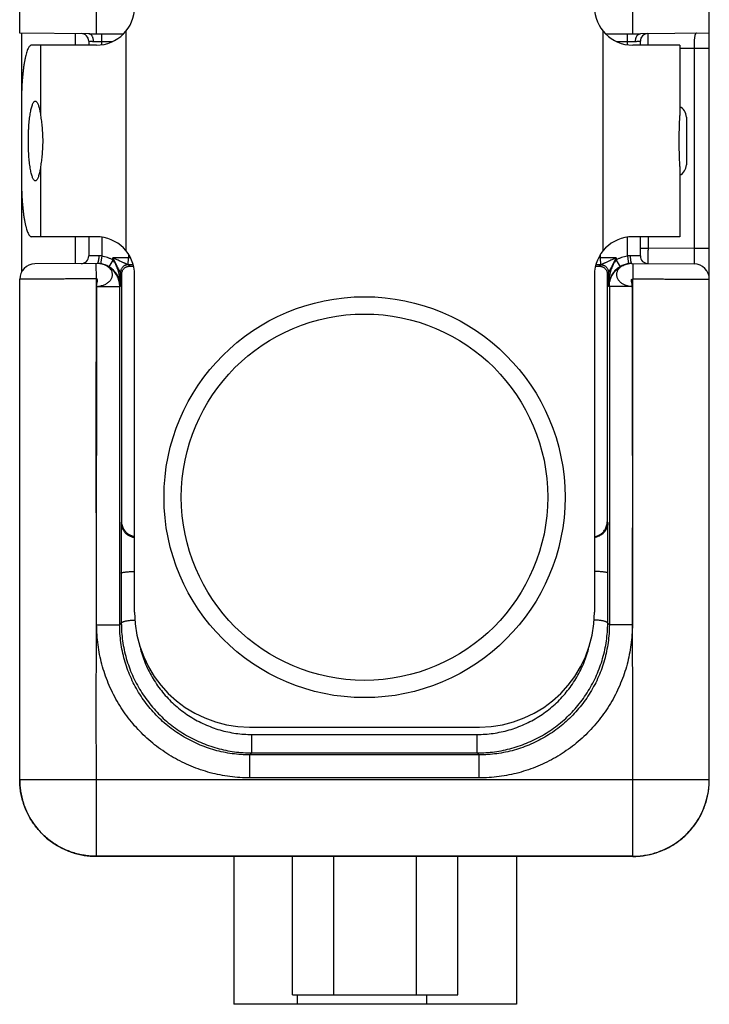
# Model space of a CAD drawing. Header units: inches. Extents: x 0.2 to 16.8, y 0.1 to 10.8.
# Tile 18 of 20: x 8.7 to 9.6, y 7.1 to 8.4. Entities that reach past the tile are written whole.
import ezdxf

# ---------------------------------------------------------------- set-up
doc = ezdxf.new("R2010")
doc.units = ezdxf.units.IN
doc.header["$LTSCALE"] = 0.935
doc.header["$MEASUREMENT"] = 0
doc.layers.get('0').update_dxf_attribs({"linetype": 'CONTINUOUS'})

msp = doc.modelspace()

# ---------------------------------------------------------------- linework, layer by layer
at = {"color": 7, "linetype": 'CONTINUOUS'}
for p, q in [((8.6985, 8.3747), (8.6985, 10.0559)), ((8.7985, 8.3739), (8.7985, 8.4338)), ((9.4985, 8.3739), (9.4985, 8.4338)), ((9.5985, 7.4), (9.5985, 8.4081)), ((8.7885, 8.3739), (8.6985, 8.3747)), ((8.701, 8.3747), (8.701, 8.2973)), ((8.771, 8.3741), (8.771, 8.3589)), ((8.7885, 8.3739), (8.8342, 8.3739)), ((8.8055, 8.3595), (8.8055, 8.3739)), ((8.837, 8.3771), (8.837, 8.0907)), ((9.4599, 8.0907), (9.4599, 8.3771)), ((9.4628, 8.3739), (9.5085, 8.3739)), ((9.4915, 8.3595), (9.4915, 8.3739)), ((9.5985, 8.3747), (9.5085, 8.3739)), ((8.7985, 8.3589), (8.7138, 8.3589)), ((8.7258, 8.3589), (8.7258, 8.2671)), ((8.7885, 8.364), (8.7885, 8.3589)), ((8.7947, 8.3639), (8.8202, 8.3639)), ((9.4767, 8.3639), (9.5022, 8.3639)), ((9.5599, 8.3589), (9.4985, 8.3589)), ((9.5085, 8.3589), (9.5085, 8.364)), ((9.5599, 8.3589), (9.5599, 8.2671)), ((9.5785, 8.3545), (9.5599, 8.3544)), ((9.5985, 8.3545), (9.5785, 8.3545)), ((9.5785, 8.3545), (9.5785, 8.0933)), ((8.7008, 8.2839), (8.7008, 8.1839)), ((9.5685, 8.2651), (9.5685, 8.2027)), ((8.7258, 8.2007), (8.7258, 8.1089)), ((9.5599, 8.2007), (9.5599, 8.1089)), ((8.701, 8.1706), (8.701, 8.0629)), ((8.7985, 8.1089), (8.7138, 8.1089)), ((8.771, 8.1089), (8.771, 8.0738)), ((8.7885, 8.1089), (8.7885, 8.0838)), ((8.8055, 8.1084), (8.8055, 8.0836)), ((9.4915, 8.0836), (9.4915, 8.1084)), ((9.5599, 8.1089), (9.4985, 8.1089)), ((9.5085, 8.0838), (9.5085, 8.1089)), ((9.5185, 8.1089), (9.5185, 8.0938)), ((8.8404, 8.0861), (8.8404, 8.0813)), ((9.4565, 8.0813), (9.4565, 8.0861)), ((9.5085, 8.0938), (9.5185, 8.0938)), ((9.5785, 8.0933), (9.5185, 8.0938)), ((9.5985, 8.0933), (9.5785, 8.0933)), ((8.7998, 8.074), (8.7183, 8.0733)), ((8.7985, 8.054), (8.7983, 8.074)), ((8.8055, 8.0836), (8.804, 8.0737)), ((8.8045, 8.0735), (8.8041, 8.0736)), ((8.8046, 8.0734), (8.8045, 8.0735)), ((8.8201, 8.0785), (8.815, 8.0698)), ((8.8404, 8.0813), (8.8201, 8.0813)), ((8.8201, 8.0785), (8.8201, 8.0813)), ((8.842, 8.0704), (8.8401, 8.0723)), ((8.8402, 8.0723), (8.8404, 8.0813)), ((9.4569, 8.0723), (9.4549, 8.0704)), ((9.4769, 8.0813), (9.4565, 8.0813)), ((9.4567, 8.0723), (9.4565, 8.0813)), ((9.4769, 8.0813), (9.4769, 8.0785)), ((9.4769, 8.0785), (9.482, 8.0698)), ((9.4915, 8.0836), (9.4929, 8.0737)), ((9.493, 8.0736), (9.4928, 8.0735)), ((9.4932, 8.0736), (9.4931, 8.0736)), ((9.4971, 8.074), (9.5786, 8.0733)), ((9.4986, 8.074), (9.4985, 8.054)), ((8.8317, 8.0607), (8.8301, 8.0623)), ((8.8301, 8.044), (8.8301, 8.0623)), ((8.8317, 7.7366), (8.8317, 8.0607)), ((8.8485, 7.6189), (8.8485, 8.0589)), ((9.4485, 8.0589), (9.4485, 7.6189)), ((9.4669, 8.0623), (9.4652, 8.0607)), ((9.4652, 8.0607), (9.4652, 7.7366)), ((9.4669, 8.0623), (9.4669, 8.044)), ((8.6985, 7.4001), (8.6985, 8.0533)), ((8.7989, 7.6024), (8.799, 8.044)), ((8.799, 8.044), (8.829, 8.044)), ((8.8301, 8.044), (8.829, 8.044)), ((8.829, 7.6024), (8.829, 8.044)), ((9.468, 8.044), (9.4669, 8.044)), ((9.498, 8.044), (9.468, 8.044)), ((9.468, 8.044), (9.468, 7.6024)), ((9.498, 8.044), (9.4981, 7.6024)), ((8.8317, 7.7366), (8.8308, 7.7357)), ((8.8308, 7.7357), (8.8308, 7.6699)), ((9.4661, 7.7357), (9.4652, 7.7366)), ((9.4661, 7.6699), (9.4661, 7.7357)), ((8.8308, 7.6699), (8.8311, 7.6045)), ((9.4659, 7.6045), (9.4661, 7.6699)), ((8.799, 7.6024), (8.829, 7.6024)), ((8.829, 7.6024), (8.8311, 7.6045)), ((9.4659, 7.6045), (9.468, 7.6024)), ((9.498, 7.6024), (9.468, 7.6024)), ((8.9985, 7.4689), (9.2985, 7.4689)), ((9.0016, 7.4591), (9.2954, 7.4591)), ((9.0016, 7.4351), (9.0016, 7.4591)), ((9.2954, 7.4351), (9.2954, 7.4591)), ((8.999, 7.4324), (9.0016, 7.4351)), ((9.298, 7.4324), (8.999, 7.4324)), ((8.999, 7.4024), (8.999, 7.4324)), ((9.0016, 7.4351), (9.2954, 7.4351)), ((9.2954, 7.4351), (9.298, 7.4324)), ((9.298, 7.4024), (9.298, 7.4324)), ((8.6985, 7.4002), (9.5985, 7.4002)), ((8.7985, 7.3001), (8.7985, 7.4002)), ((9.298, 7.4024), (8.999, 7.4024)), ((9.4985, 7.3), (9.4985, 7.4002)), ((9.5958, 7.3771), (9.5973, 7.3849)), ((9.5973, 7.3848), (9.5978, 7.3883)), ((9.591, 7.362), (9.5937, 7.3695)), ((9.5937, 7.3694), (9.5958, 7.3771)), ((9.5838, 7.3479), (9.5877, 7.3549)), ((9.5877, 7.3548), (9.591, 7.3621)), ((9.5745, 7.3351), (9.5795, 7.3413)), ((9.5794, 7.3413), (9.5839, 7.3479)), ((9.5633, 7.3239), (9.5692, 7.3293)), ((9.5692, 7.3292), (9.5746, 7.3351)), ((9.5436, 7.3107), (9.5506, 7.3146)), ((9.5505, 7.3146), (9.5572, 7.319)), ((9.5571, 7.319), (9.5634, 7.3239)), ((9.5057, 7.3002), (9.5136, 7.3011)), ((9.5136, 7.3011), (9.5214, 7.3026)), ((9.5213, 7.3026), (9.529, 7.3048)), ((9.529, 7.3047), (9.5365, 7.3075)), ((9.5364, 7.3075), (9.5436, 7.3108)), ((9.4985, 7.3002), (8.7985, 7.3002)), ((8.7985, 7.3001), (9.4985, 7.3)), ((8.7985, 7.3001), (8.7985, 7.3001)), ((8.978, 7.3001), (8.978, 7.1069)), ((9.0545, 7.1194), (9.0545, 7.3001)), ((9.1085, 7.1194), (9.1085, 7.3)), ((9.2165, 7.1194), (9.2165, 7.3)), ((9.2704, 7.1194), (9.2704, 7.3)), ((9.347, 7.3), (9.347, 7.1069)), ((9.4985, 7.3), (9.5058, 7.3003)), ((9.4985, 7.3), (9.4985, 7.3)), ((9.0545, 7.1194), (9.2704, 7.1194)), ((9.0606, 7.1194), (9.0606, 7.1069)), ((9.2296, 7.1194), (9.2296, 7.1069)), ((9.347, 7.1069), (8.978, 7.1069))]:
    msp.add_line(p, q, dxfattribs=at)
for points in [[(8.8041, 8.0736), (8.804, 8.0736), (8.8039, 8.0736), (8.8037, 8.0736), (8.8036, 8.0737), (8.8035, 8.0737), (8.8033, 8.0737), (8.8032, 8.0737), (8.803, 8.0738), (8.8029, 8.0738), (8.8027, 8.0738), (8.8025, 8.0738), (8.8024, 8.0739), (8.8022, 8.0739), (8.802, 8.0739), (8.8018, 8.0739), (8.8016, 8.0739), (8.8015, 8.074), (8.8013, 8.074), (8.8011, 8.074), (8.8009, 8.074), (8.8007, 8.074), (8.8005, 8.074), (8.8002, 8.074), (8.8, 8.074), (8.7998, 8.074)], [(9.4971, 8.074), (9.4965, 8.074), (9.4959, 8.074), (9.4954, 8.0739), (9.4948, 8.0739), (9.4943, 8.0738), (9.4939, 8.0737), (9.4934, 8.0737), (9.4931, 8.0736), (9.4928, 8.0735), (9.4925, 8.0735), (9.4923, 8.0734)], [(9.4936, 8.0737), (9.4935, 8.0737), (9.4933, 8.0737)], [(8.6991, 7.3885), (8.6996, 7.385), (8.7011, 7.3772), (8.7032, 7.3696), (8.7059, 7.3622), (8.7092, 7.355), (8.7131, 7.3481), (8.7175, 7.3415), (8.7224, 7.3352), (8.7277, 7.3294), (8.7336, 7.324), (8.7398, 7.3191), (8.7464, 7.3147), (8.7533, 7.3109), (8.7605, 7.3076), (8.7679, 7.3049), (8.7755, 7.3028), (8.7833, 7.3013), (8.7912, 7.3004), (8.7985, 7.3001)]]:
    msp.add_lwpolyline(points, dxfattribs=at)
for radius in [0.2617, 0.2391]:
    msp.add_circle((9.1485, 7.7689), radius, dxfattribs=at)
for centre, radius, start, end in [((8.7985, 8.4089), 0.05, 270, 360), ((9.4985, 8.4089), 0.05, 180, 270), ((8.7785, 8.364), 0.01, 0, 89.5001), ((9.5185, 8.364), 0.01, 90.5, 179.9999), ((9.5535, 8.2651), 0.015, 0, 64.6052), ((9.5535, 8.2027), 0.015, 295.3948, 360), ((8.7985, 8.0589), 0.05, 0, 90), ((9.4985, 8.0589), 0.05, 90, 180), ((8.7185, 8.0533), 0.02, 90.5, 180), ((8.7785, 8.0838), 0.01, 270.5, 360), ((9.5185, 8.0838), 0.01, 180, 269.5001), ((9.5785, 8.0533), 0.02, 0, 89.5), ((8.9985, 7.6189), 0.15, 180, 270), ((9.2985, 7.6189), 0.15, 270, 360)]:
    msp.add_arc(centre, radius, start, end, dxfattribs=at)
for points, knots in [([(8.7948, 8.3639), (8.7948, 8.3644), (8.7947, 8.3653), (8.7945, 8.3667), (8.7942, 8.3681), (8.7938, 8.3693), (8.7933, 8.3705), (8.7926, 8.3715), (8.7919, 8.3723), (8.7911, 8.373), (8.7903, 8.3735), (8.7894, 8.3738), (8.7888, 8.3739), (8.7885, 8.3739)], [0, 0, 0, 0, 0.109835, 0.218437, 0.32447, 0.426739, 0.524249, 0.616277, 0.702463, 0.782896, 0.858195, 0.929553, 1, 1, 1, 1]), ([(9.5022, 8.3639), (9.5022, 8.3644), (9.5023, 8.3653), (9.5024, 8.3667), (9.5027, 8.3681), (9.5032, 8.3693), (9.5037, 8.3705), (9.5043, 8.3715), (9.5051, 8.3723), (9.5058, 8.373), (9.5067, 8.3735), (9.5076, 8.3738), (9.5082, 8.3739), (9.5085, 8.3739)], [0, 0, 0, 0, 0.110196, 0.219025, 0.325279, 0.427748, 0.525418, 0.617555, 0.703791, 0.784221, 0.859487, 0.930825, 1, 1, 1, 1]), ([(9.5184, 8.374), (9.5184, 8.374), (9.5184, 8.3738), (9.5184, 8.3734), (9.5184, 8.3728), (9.5184, 8.3719), (9.5184, 8.3709), (9.5184, 8.3696), (9.5184, 8.3681), (9.5184, 8.3664), (9.5184, 8.3646), (9.5184, 8.3626), (9.5184, 8.3607), (9.5184, 8.3595), (9.5184, 8.3589)], [0, 0, 0, 0, 0.008352, 0.033305, 0.074542, 0.131547, 0.203599, 0.289788, 0.389008, 0.499925, 0.621074, 0.75096, 0.88803, 1, 1, 1, 1]), ([(9.5819, 8.3746), (9.5817, 8.3746), (9.5812, 8.3745), (9.5807, 8.3741), (9.5803, 8.3734), (9.5799, 8.3726), (9.5796, 8.3715), (9.5794, 8.3702), (9.5791, 8.3687), (9.579, 8.367), (9.5788, 8.3652), (9.5787, 8.3632), (9.5786, 8.3612), (9.5785, 8.359), (9.5785, 8.3568), (9.5785, 8.3553), (9.5785, 8.3545)], [0, 0, 0, 0, 0.029139, 0.059052, 0.094475, 0.138141, 0.191116, 0.253535, 0.325008, 0.404829, 0.492076, 0.585698, 0.684557, 0.787428, 0.893021, 1, 1, 1, 1]), ([(8.7138, 8.3589), (8.7134, 8.3589), (8.7125, 8.3587), (8.7114, 8.3577), (8.7103, 8.3563), (8.7092, 8.3543), (8.7082, 8.3518), (8.7072, 8.3487), (8.7063, 8.3452), (8.7054, 8.3412), (8.7045, 8.3368), (8.7038, 8.332), (8.7031, 8.3268), (8.7025, 8.3213), (8.702, 8.3155), (8.7015, 8.3095), (8.7012, 8.3033), (8.7009, 8.2969), (8.7008, 8.2904), (8.7008, 8.2861), (8.7008, 8.2839)], [0, 0, 0, 0, 0.01501, 0.033132, 0.056205, 0.085003, 0.119817, 0.160664, 0.207377, 0.259757, 0.317442, 0.380071, 0.447239, 0.518415, 0.593152, 0.670865, 0.750989, 0.832983, 0.91617, 1, 1, 1, 1]), ([(8.7885, 8.364), (8.7885, 8.364), (8.7886, 8.364), (8.789, 8.364), (8.7895, 8.364), (8.7902, 8.364), (8.7911, 8.364), (8.7922, 8.364), (8.7934, 8.3639), (8.7943, 8.3639), (8.7947, 8.3639)], [0, 0, 0, 0, 0.016768, 0.066866, 0.149675, 0.264166, 0.408951, 0.582131, 0.781019, 1, 1, 1, 1]), ([(9.5022, 8.3639), (9.5027, 8.3639), (9.5035, 8.3639), (9.5048, 8.364), (9.5059, 8.364), (9.5068, 8.364), (9.5075, 8.364), (9.508, 8.364), (9.5083, 8.364), (9.5084, 8.364), (9.5085, 8.364)], [0, 0, 0, 0, 0.222505, 0.420865, 0.593186, 0.737164, 0.851097, 0.933479, 0.983319, 1, 1, 1, 1]), ([(8.7098, 8.2339), (8.7098, 8.2355), (8.7098, 8.2388), (8.7099, 8.2436), (8.7101, 8.2484), (8.7104, 8.253), (8.7108, 8.2574), (8.7112, 8.2617), (8.7117, 8.2657), (8.7122, 8.2694), (8.7128, 8.2728), (8.7135, 8.2759), (8.7142, 8.2785), (8.7149, 8.2808), (8.7157, 8.2827), (8.7165, 8.2842), (8.7173, 8.2852), (8.7181, 8.2858), (8.7186, 8.2859), (8.7188, 8.2859)], [0, 0, 0, 0, 0.090411, 0.180166, 0.268179, 0.354058, 0.436864, 0.515841, 0.590571, 0.66014, 0.72421, 0.782224, 0.833636, 0.878332, 0.91596, 0.946597, 0.970655, 0.989207, 1, 1, 1, 1]), ([(8.7188, 8.2859), (8.7189, 8.2859), (8.7193, 8.2859), (8.72, 8.2855), (8.7209, 8.2846), (8.7217, 8.2833), (8.7225, 8.2816), (8.7232, 8.2794), (8.7239, 8.2769), (8.7246, 8.2739), (8.7252, 8.2707), (8.7256, 8.2683), (8.7258, 8.2671)], [0, 0, 0, 0, 0.013061, 0.057788, 0.114723, 0.188254, 0.279637, 0.389454, 0.51734, 0.662227, 0.823706, 1, 1, 1, 1]), ([(8.7258, 8.2671), (8.7259, 8.266), (8.7263, 8.2635), (8.7268, 8.2597), (8.7273, 8.2557), (8.7277, 8.2516), (8.728, 8.2473), (8.7283, 8.2429), (8.7284, 8.2384), (8.7285, 8.2354), (8.7285, 8.2339)], [0, 0, 0, 0, 0.107772, 0.222648, 0.343597, 0.469414, 0.59897, 0.73125, 0.865238, 1, 1, 1, 1]), ([(9.5599, 8.2007), (9.5599, 8.202), (9.5599, 8.2046), (9.5597, 8.2086), (9.5596, 8.2129), (9.5595, 8.2174), (9.5593, 8.222), (9.5592, 8.2268), (9.5592, 8.2315), (9.5592, 8.2363), (9.5592, 8.2411), (9.5593, 8.2458), (9.5595, 8.2504), (9.5596, 8.2549), (9.5597, 8.2592), (9.5599, 8.2633), (9.5599, 8.2659), (9.5599, 8.2671)], [0, 0, 0, 0, 0.057174, 0.11851, 0.183387, 0.251036, 0.320796, 0.391919, 0.463907, 0.536099, 0.608087, 0.679207, 0.74897, 0.816612, 0.881494, 0.942826, 1, 1, 1, 1]), ([(8.7188, 8.1819), (8.7186, 8.1819), (8.7181, 8.182), (8.7173, 8.1826), (8.7165, 8.1836), (8.7157, 8.1851), (8.7149, 8.187), (8.7142, 8.1893), (8.7135, 8.192), (8.7128, 8.195), (8.7122, 8.1984), (8.7117, 8.2022), (8.7112, 8.2062), (8.7108, 8.2104), (8.7104, 8.2148), (8.7101, 8.2195), (8.7099, 8.2242), (8.7098, 8.229), (8.7098, 8.2323), (8.7098, 8.2339)], [0, 0, 0, 0, 0.010793, 0.029345, 0.053403, 0.08404, 0.121668, 0.166364, 0.217776, 0.27579, 0.33986, 0.409429, 0.484159, 0.563136, 0.645942, 0.731821, 0.819834, 0.909589, 1, 1, 1, 1]), ([(8.7285, 8.2339), (8.7285, 8.2324), (8.7284, 8.2294), (8.7283, 8.225), (8.728, 8.2206), (8.7277, 8.2163), (8.7273, 8.2121), (8.7268, 8.2081), (8.7263, 8.2043), (8.7259, 8.2019), (8.7258, 8.2007)], [0, 0, 0, 0, 0.13476, 0.268738, 0.401024, 0.530576, 0.656401, 0.777347, 0.892227, 1, 1, 1, 1]), ([(8.7258, 8.2007), (8.7256, 8.1995), (8.7252, 8.1972), (8.7246, 8.1939), (8.7239, 8.191), (8.7232, 8.1884), (8.7225, 8.1863), (8.7217, 8.1845), (8.7209, 8.1832), (8.72, 8.1823), (8.7193, 8.1819), (8.7189, 8.1819), (8.7188, 8.1819)], [0, 0, 0, 0, 0.176294, 0.337773, 0.48266, 0.610546, 0.720363, 0.811746, 0.885277, 0.942212, 0.986939, 1, 1, 1, 1]), ([(8.7008, 8.1839), (8.7008, 8.1817), (8.7008, 8.1774), (8.7009, 8.1709), (8.7012, 8.1646), (8.7015, 8.1583), (8.702, 8.1523), (8.7025, 8.1465), (8.7031, 8.141), (8.7038, 8.1358), (8.7045, 8.131), (8.7054, 8.1266), (8.7063, 8.1226), (8.7072, 8.1191), (8.7082, 8.1161), (8.7092, 8.1136), (8.7103, 8.1116), (8.7114, 8.1101), (8.7125, 8.1092), (8.7134, 8.1089), (8.7138, 8.1089)], [0, 0, 0, 0, 0.08383, 0.167017, 0.249011, 0.329135, 0.406848, 0.481585, 0.552761, 0.619929, 0.682558, 0.740243, 0.792623, 0.839336, 0.880183, 0.914997, 0.943795, 0.966868, 0.98499, 1, 1, 1, 1]), ([(9.5185, 8.0938), (9.5185, 8.0931), (9.5185, 8.0916), (9.5184, 8.0894), (9.5184, 8.0872), (9.5184, 8.0852), (9.5184, 8.0832), (9.5184, 8.0814), (9.5184, 8.0797), (9.5184, 8.0782), (9.5184, 8.077), (9.5184, 8.0759), (9.5184, 8.075), (9.5184, 8.0744), (9.5184, 8.074), (9.5184, 8.0739), (9.5184, 8.0738)], [0, 0, 0, 0, 0.112079, 0.222746, 0.330605, 0.434301, 0.532523, 0.624031, 0.707658, 0.782311, 0.847055, 0.901139, 0.943933, 0.97492, 0.9937, 1, 1, 1, 1]), ([(9.5785, 8.0933), (9.5785, 8.0926), (9.5785, 8.0911), (9.5785, 8.0889), (9.5785, 8.0867), (9.5785, 8.0847), (9.5786, 8.0827), (9.5786, 8.0809), (9.5786, 8.0792), (9.5786, 8.0777), (9.5786, 8.0764), (9.5786, 8.0754), (9.5786, 8.0745), (9.5786, 8.0739), (9.5786, 8.0735), (9.5786, 8.0733), (9.5786, 8.0733)], [0, 0, 0, 0, 0.111979, 0.222559, 0.330344, 0.433969, 0.532127, 0.623579, 0.707176, 0.781877, 0.846748, 0.900976, 0.943882, 0.974924, 0.99371, 1, 1, 1, 1]), ([(8.8016, 8.084), (8.801, 8.084), (8.7997, 8.084), (8.7978, 8.084), (8.796, 8.0839), (8.7944, 8.0839), (8.7929, 8.0839), (8.7916, 8.0839), (8.7905, 8.0839), (8.7897, 8.0838), (8.7891, 8.0838), (8.7887, 8.0838), (8.7885, 8.0838), (8.7885, 8.0838)], [0, 0, 0, 0, 0.151105, 0.295589, 0.431334, 0.55632, 0.668672, 0.766724, 0.849018, 0.91433, 0.961687, 0.990386, 1, 1, 1, 1]), ([(8.799, 8.044), (8.7999, 8.0441), (8.8016, 8.0442), (8.8042, 8.0447), (8.8066, 8.0453), (8.8088, 8.0461), (8.8109, 8.0471), (8.8128, 8.0483), (8.8145, 8.0496), (8.816, 8.051), (8.8173, 8.0526), (8.8183, 8.0542), (8.819, 8.0559), (8.8194, 8.0577), (8.8196, 8.0595), (8.8194, 8.0613), (8.819, 8.063), (8.8182, 8.0647), (8.8172, 8.0663), (8.8159, 8.0678), (8.8145, 8.0691), (8.8128, 8.0703), (8.8111, 8.0713), (8.8092, 8.0721), (8.8073, 8.0728), (8.8057, 8.0732), (8.8048, 8.0734), (8.8046, 8.0735)], [0, 0, 0, 0, 0.053446, 0.104532, 0.153539, 0.20079, 0.246458, 0.29064, 0.333437, 0.374789, 0.41459, 0.452877, 0.489795, 0.525618, 0.560771, 0.595799, 0.631228, 0.667583, 0.70541, 0.744674, 0.784708, 0.824716, 0.864521, 0.90454, 0.945246, 0.987131, 1, 1, 1, 1]), ([(8.8044, 8.0735), (8.804, 8.0736), (8.8028, 8.0738), (8.8013, 8.0739), (8.8002, 8.074), (8.7998, 8.074)], [0, 0, 0, 0, 0.287273, 0.760781, 1, 1, 1, 1]), ([(8.8016, 8.084), (8.8016, 8.0835), (8.8016, 8.0826), (8.8016, 8.0812), (8.8015, 8.0799), (8.8013, 8.0786), (8.8011, 8.0775), (8.8009, 8.0765), (8.8007, 8.0757), (8.8004, 8.075), (8.8002, 8.0746), (8.8001, 8.0744)], [0, 0, 0, 0, 0.144846, 0.286865, 0.423334, 0.551666, 0.669474, 0.774652, 0.865469, 0.940716, 1, 1, 1, 1]), ([(8.801, 8.074), (8.801, 8.074), (8.801, 8.074), (8.8009, 8.074), (8.8009, 8.074)], [0, 0, 0, 0, 0.807882, 1, 1, 1, 1]), ([(8.804, 8.0737), (8.8035, 8.0738), (8.8026, 8.0739), (8.8017, 8.074), (8.8013, 8.074)], [0, 0, 0, 0, 0.558409, 1, 1, 1, 1]), ([(8.8055, 8.0836), (8.805, 8.0837), (8.8042, 8.0839), (8.8029, 8.084), (8.8021, 8.084), (8.8016, 8.084)], [0, 0, 0, 0, 0.338238, 0.671749, 1, 1, 1, 1]), ([(8.815, 8.0698), (8.8141, 8.0703), (8.8124, 8.0712), (8.8097, 8.0723), (8.8071, 8.0731), (8.8054, 8.0735), (8.8046, 8.0736)], [0, 0, 0, 0, 0.263723, 0.527653, 0.791792, 1, 1, 1, 1]), ([(8.829, 8.044), (8.829, 8.045), (8.8289, 8.0471), (8.8284, 8.0502), (8.8276, 8.0533), (8.8265, 8.0562), (8.825, 8.059), (8.8233, 8.0617), (8.8213, 8.0642), (8.819, 8.0664), (8.8166, 8.0684), (8.8139, 8.0701), (8.8111, 8.0715), (8.8081, 8.0726), (8.8059, 8.0732), (8.8048, 8.0734), (8.8046, 8.0735)], [0, 0, 0, 0, 0.075328, 0.150621, 0.226222, 0.302272, 0.378704, 0.455265, 0.531668, 0.607975, 0.684294, 0.760675, 0.837112, 0.913579, 0.990046, 1, 1, 1, 1]), ([(8.8201, 8.0785), (8.8189, 8.0791), (8.8166, 8.0803), (8.813, 8.0818), (8.8093, 8.0829), (8.8068, 8.0834), (8.8055, 8.0836)], [0, 0, 0, 0, 0.249946, 0.499146, 0.748771, 1, 1, 1, 1]), ([(8.8402, 8.0723), (8.8401, 8.0724), (8.8399, 8.0724), (8.8395, 8.0725), (8.839, 8.0727), (8.8384, 8.073), (8.8375, 8.0733), (8.8365, 8.0738), (8.8353, 8.0744), (8.8339, 8.075), (8.8322, 8.0757), (8.8303, 8.0766), (8.8282, 8.0776), (8.8258, 8.0787), (8.823, 8.08), (8.8211, 8.0809), (8.8201, 8.0813)], [0, 0, 0, 0, 0.016032, 0.030759, 0.05365, 0.085361, 0.126463, 0.177056, 0.237449, 0.30816, 0.389811, 0.483266, 0.589549, 0.709934, 0.846097, 1, 1, 1, 1]), ([(8.83, 8.0623), (8.83, 8.0624), (8.8299, 8.0625), (8.8298, 8.0627), (8.8295, 8.0631), (8.8292, 8.0637), (8.8288, 8.0644), (8.8283, 8.0653), (8.8277, 8.0665), (8.827, 8.0678), (8.8262, 8.0694), (8.8253, 8.0712), (8.8242, 8.0733), (8.823, 8.0757), (8.8216, 8.0784), (8.8206, 8.0803), (8.8201, 8.0813)], [0, 0, 0, 0, 0.005807, 0.01854, 0.039016, 0.068791, 0.108162, 0.157276, 0.216997, 0.28764, 0.370047, 0.465103, 0.574001, 0.698143, 0.839413, 1, 1, 1, 1]), ([(8.8301, 8.044), (8.83, 8.0459), (8.8299, 8.0496), (8.8293, 8.0547), (8.8285, 8.0592), (8.8275, 8.0632), (8.8264, 8.0667), (8.8252, 8.0698), (8.824, 8.0725), (8.8227, 8.0748), (8.8214, 8.0767), (8.8205, 8.0779), (8.8201, 8.0785)], [0, 0, 0, 0, 0.158443, 0.29877, 0.423791, 0.535586, 0.635771, 0.725635, 0.806221, 0.878382, 0.942797, 1, 1, 1, 1]), ([(8.84, 8.0723), (8.8395, 8.0723), (8.8386, 8.0723), (8.8372, 8.072), (8.8359, 8.0715), (8.8346, 8.0708), (8.8335, 8.0699), (8.8324, 8.0689), (8.8316, 8.0678), (8.8309, 8.0665), (8.8304, 8.0652), (8.8301, 8.0638), (8.83, 8.0628), (8.83, 8.0623)], [0, 0, 0, 0, 0.090781, 0.181587, 0.272422, 0.36329, 0.454191, 0.545122, 0.636078, 0.727052, 0.818036, 0.909022, 1, 1, 1, 1]), ([(8.8401, 8.0723), (8.8396, 8.0723), (8.8386, 8.0723), (8.8372, 8.072), (8.8359, 8.0715), (8.8346, 8.0708), (8.8335, 8.0699), (8.8325, 8.0689), (8.8316, 8.0678), (8.8309, 8.0665), (8.8304, 8.0652), (8.8301, 8.0638), (8.8301, 8.0628), (8.8301, 8.0623)], [0, 0, 0, 0, 0.090902, 0.181809, 0.272718, 0.36363, 0.454544, 0.545458, 0.636372, 0.727283, 0.818193, 0.909098, 1, 1, 1, 1]), ([(8.8401, 8.0723), (8.8401, 8.0723), (8.84, 8.0723), (8.84, 8.0723), (8.84, 8.0723), (8.84, 8.0723)], [0, 0, 0, 0, 0.22676, 0.558114, 1, 1, 1, 1]), ([(8.8466, 8.0723), (8.846, 8.0723), (8.8446, 8.0723), (8.8424, 8.0723), (8.8408, 8.0723), (8.84, 8.0723)], [0, 0, 0, 0, 0.29288, 0.641392, 1, 1, 1, 1]), ([(9.4569, 8.0723), (9.4561, 8.0723), (9.4545, 8.0723), (9.4523, 8.0723), (9.4509, 8.0723), (9.4503, 8.0723)], [0, 0, 0, 0, 0.382927, 0.737633, 1, 1, 1, 1]), ([(9.4769, 8.0813), (9.4759, 8.0809), (9.4739, 8.08), (9.4712, 8.0787), (9.4687, 8.0776), (9.4666, 8.0766), (9.4647, 8.0757), (9.4631, 8.075), (9.4616, 8.0743), (9.4604, 8.0738), (9.4594, 8.0733), (9.4586, 8.073), (9.4579, 8.0727), (9.4574, 8.0725), (9.4571, 8.0724), (9.4568, 8.0724), (9.4567, 8.0723)], [0, 0, 0, 0, 0.153934, 0.290135, 0.410556, 0.516873, 0.61035, 0.692017, 0.762724, 0.82311, 0.873674, 0.91475, 0.94643, 0.969272, 0.983983, 1, 1, 1, 1]), ([(9.4569, 8.0723), (9.4574, 8.0723), (9.4584, 8.0723), (9.4597, 8.072), (9.4611, 8.0715), (9.4623, 8.0708), (9.4635, 8.0699), (9.4645, 8.0689), (9.4653, 8.0678), (9.466, 8.0665), (9.4665, 8.0652), (9.4668, 8.0638), (9.4669, 8.0628), (9.4669, 8.0623)], [0, 0, 0, 0, 0.09078, 0.181585, 0.272419, 0.363285, 0.454184, 0.545114, 0.636069, 0.727044, 0.81803, 0.909019, 1, 1, 1, 1]), ([(9.4569, 8.0723), (9.4569, 8.0723), (9.4569, 8.0723), (9.4569, 8.0723), (9.4569, 8.0723), (9.4569, 8.0723)], [0, 0, 0, 0, 0.451266, 0.777574, 1, 1, 1, 1]), ([(9.4569, 8.0723), (9.4574, 8.0723), (9.4583, 8.0723), (9.4597, 8.072), (9.4611, 8.0715), (9.4623, 8.0708), (9.4635, 8.0699), (9.4645, 8.0689), (9.4653, 8.0678), (9.466, 8.0665), (9.4665, 8.0652), (9.4668, 8.0638), (9.4669, 8.0628), (9.4669, 8.0623)], [0, 0, 0, 0, 0.090902, 0.181809, 0.272718, 0.36363, 0.454544, 0.545458, 0.636372, 0.727283, 0.818192, 0.909098, 1, 1, 1, 1]), ([(9.4769, 8.0813), (9.4764, 8.0803), (9.4754, 8.0784), (9.474, 8.0757), (9.4728, 8.0733), (9.4717, 8.0712), (9.4707, 8.0694), (9.4699, 8.0678), (9.4692, 8.0665), (9.4686, 8.0653), (9.4681, 8.0644), (9.4677, 8.0637), (9.4674, 8.0631), (9.4672, 8.0627), (9.467, 8.0625), (9.4669, 8.0624), (9.4669, 8.0623)], [0, 0, 0, 0, 0.160668, 0.302019, 0.426226, 0.53518, 0.630271, 0.712698, 0.783334, 0.843035, 0.892117, 0.93141, 0.961146, 0.98157, 0.994216, 1, 1, 1, 1]), ([(9.4769, 8.0785), (9.4764, 8.0779), (9.4755, 8.0767), (9.4742, 8.0748), (9.4729, 8.0725), (9.4717, 8.0698), (9.4705, 8.0667), (9.4694, 8.0632), (9.4684, 8.0592), (9.4676, 8.0547), (9.467, 8.0496), (9.4669, 8.0459), (9.4669, 8.044)], [0, 0, 0, 0, 0.057203, 0.121618, 0.193779, 0.274366, 0.36423, 0.464414, 0.576209, 0.70123, 0.841557, 1, 1, 1, 1]), ([(9.468, 8.044), (9.468, 8.0451), (9.4681, 8.0472), (9.4686, 8.0503), (9.4694, 8.0533), (9.4705, 8.0563), (9.472, 8.0591), (9.4737, 8.0618), (9.4757, 8.0642), (9.4779, 8.0664), (9.4804, 8.0684), (9.4831, 8.0701), (9.4859, 8.0715), (9.4889, 8.0727), (9.4909, 8.0732), (9.4919, 8.0734)], [0, 0, 0, 0, 0.076928, 0.153856, 0.230783, 0.30771, 0.384635, 0.46156, 0.538483, 0.615406, 0.692327, 0.769246, 0.846165, 0.923083, 1, 1, 1, 1]), ([(9.4915, 8.0836), (9.4902, 8.0834), (9.4876, 8.0829), (9.4839, 8.0818), (9.4803, 8.0803), (9.478, 8.0791), (9.4769, 8.0785)], [0, 0, 0, 0, 0.250482, 0.499842, 0.749285, 1, 1, 1, 1]), ([(9.4923, 8.0735), (9.4917, 8.0733), (9.4904, 8.073), (9.4884, 8.0724), (9.4863, 8.0715), (9.4844, 8.0705), (9.4826, 8.0693), (9.4811, 8.0679), (9.4798, 8.0664), (9.4787, 8.0648), (9.478, 8.0631), (9.4775, 8.0614), (9.4773, 8.0596), (9.4775, 8.0578), (9.4779, 8.0561), (9.4786, 8.0543), (9.4796, 8.0527), (9.4809, 8.0511), (9.4823, 8.0497), (9.4839, 8.0484), (9.4857, 8.0473), (9.4875, 8.0464), (9.4894, 8.0456), (9.4915, 8.045), (9.4936, 8.0445), (9.4957, 8.0441), (9.4972, 8.044), (9.498, 8.044)], [0, 0, 0, 0, 0.035003, 0.081742, 0.126806, 0.170276, 0.212248, 0.252878, 0.292068, 0.329769, 0.366202, 0.401759, 0.436842, 0.471925, 0.507614, 0.544477, 0.582949, 0.622876, 0.663631, 0.704381, 0.744759, 0.785247, 0.826406, 0.868756, 0.912168, 0.956111, 1, 1, 1, 1]), ([(9.4923, 8.0736), (9.4915, 8.0735), (9.4898, 8.0731), (9.4872, 8.0723), (9.4845, 8.0712), (9.4828, 8.0703), (9.482, 8.0698)], [0, 0, 0, 0, 0.206915, 0.471273, 0.73563, 1, 1, 1, 1]), ([(9.4953, 8.084), (9.4949, 8.084), (9.494, 8.084), (9.4927, 8.0839), (9.4919, 8.0837), (9.4915, 8.0836)], [0, 0, 0, 0, 0.328252, 0.661763, 1, 1, 1, 1]), ([(9.4961, 8.074), (9.4961, 8.074), (9.4955, 8.074), (9.4944, 8.0739), (9.4934, 8.0738), (9.4929, 8.0737)], [0, 0, 0, 0, 0.038062, 0.516266, 1, 1, 1, 1]), ([(9.4971, 8.074), (9.4966, 8.074), (9.4952, 8.0739), (9.4939, 8.0737), (9.493, 8.0736)], [0, 0, 0, 0, 0.394218, 1, 1, 1, 1]), ([(9.5085, 8.0838), (9.5084, 8.0838), (9.5083, 8.0838), (9.5079, 8.0838), (9.5073, 8.0838), (9.5064, 8.0839), (9.5053, 8.0839), (9.504, 8.0839), (9.5026, 8.0839), (9.5009, 8.0839), (9.4992, 8.084), (9.4973, 8.084), (9.496, 8.084), (9.4953, 8.084)], [0, 0, 0, 0, 0.009614, 0.038313, 0.08567, 0.150982, 0.233276, 0.331328, 0.44368, 0.568666, 0.704411, 0.848894, 1, 1, 1, 1]), ([(9.4953, 8.084), (9.4953, 8.0835), (9.4953, 8.0826), (9.4954, 8.0812), (9.4955, 8.0799), (9.4956, 8.0786), (9.4958, 8.0775), (9.496, 8.0765), (9.4962, 8.0757), (9.4965, 8.075), (9.4968, 8.0745), (9.497, 8.0742), (9.4972, 8.0741), (9.4972, 8.0741)], [0, 0, 0, 0, 0.138463, 0.274225, 0.404683, 0.527363, 0.639984, 0.740533, 0.827354, 0.899292, 0.95597, 0.998497, 1, 1, 1, 1]), ([(8.8301, 8.044), (8.83, 8.0453), (8.8298, 8.0478), (8.8291, 8.0514), (8.828, 8.0547), (8.8266, 8.0577), (8.825, 8.0604), (8.8233, 8.0627), (8.8216, 8.0646), (8.8199, 8.0663), (8.8182, 8.0677), (8.8166, 8.0688), (8.8155, 8.0695), (8.815, 8.0698)], [0, 0, 0, 0, 0.12071, 0.23897, 0.352341, 0.458928, 0.557739, 0.648499, 0.731453, 0.807214, 0.876606, 0.940485, 1, 1, 1, 1]), ([(8.8301, 8.0623), (8.8301, 8.0623), (8.8301, 8.0623), (8.83, 8.0623), (8.83, 8.0623), (8.83, 8.0623)], [0, 0, 0, 0, 0.261452, 0.590507, 1, 1, 1, 1]), ([(8.8317, 8.0607), (8.8317, 8.0613), (8.8319, 8.0624), (8.8324, 8.0641), (8.8332, 8.0656), (8.8342, 8.067), (8.8353, 8.0681), (8.8366, 8.069), (8.8379, 8.0696), (8.8393, 8.0701), (8.8407, 8.0703), (8.8416, 8.0704), (8.842, 8.0704)], [0, 0, 0, 0, 0.112253, 0.223207, 0.332537, 0.438957, 0.541385, 0.63992, 0.734561, 0.826513, 0.915173, 1, 1, 1, 1]), ([(8.842, 8.0704), (8.8426, 8.0704), (8.8438, 8.0704), (8.8455, 8.0704), (8.8466, 8.0703), (8.8471, 8.0703)], [0, 0, 0, 0, 0.356402, 0.728482, 1, 1, 1, 1]), ([(9.4498, 8.0703), (9.4503, 8.0703), (9.4514, 8.0704), (9.4531, 8.0704), (9.4543, 8.0704), (9.4549, 8.0704)], [0, 0, 0, 0, 0.271518, 0.643598, 1, 1, 1, 1]), ([(9.4549, 8.0704), (9.4554, 8.0704), (9.4563, 8.0703), (9.4577, 8.0701), (9.459, 8.0696), (9.4604, 8.069), (9.4616, 8.0681), (9.4628, 8.067), (9.4638, 8.0656), (9.4646, 8.0641), (9.4651, 8.0624), (9.4652, 8.0613), (9.4652, 8.0607)], [0, 0, 0, 0, 0.084827, 0.173487, 0.265439, 0.36008, 0.458615, 0.561043, 0.667463, 0.776793, 0.887747, 1, 1, 1, 1]), ([(9.482, 8.0698), (9.4814, 8.0695), (9.4803, 8.0688), (9.4787, 8.0677), (9.477, 8.0663), (9.4753, 8.0646), (9.4736, 8.0627), (9.4719, 8.0604), (9.4704, 8.0577), (9.469, 8.0547), (9.4678, 8.0514), (9.4671, 8.0478), (9.4669, 8.0453), (9.4669, 8.044)], [0, 0, 0, 0, 0.059515, 0.123394, 0.192786, 0.268547, 0.351501, 0.442261, 0.541072, 0.647659, 0.76103, 0.87929, 1, 1, 1, 1]), ([(9.4669, 8.0623), (9.4669, 8.0623), (9.4669, 8.0623), (9.4669, 8.0623), (9.4669, 8.0623), (9.4669, 8.0623)], [0, 0, 0, 0, 0.409582, 0.738606, 1, 1, 1, 1]), ([(8.7985, 8.054), (8.7959, 8.054), (8.7906, 8.0539), (8.7828, 8.0539), (8.7752, 8.0538), (8.7676, 8.0538), (8.7603, 8.0537), (8.7531, 8.0537), (8.7463, 8.0536), (8.7398, 8.0536), (8.7337, 8.0536), (8.7279, 8.0535), (8.7226, 8.0535), (8.7177, 8.0534), (8.7134, 8.0534), (8.7096, 8.0534), (8.7063, 8.0534), (8.7036, 8.0533), (8.7014, 8.0533), (8.6999, 8.0533), (8.699, 8.0533), (8.6986, 8.0533), (8.6985, 8.0533)], [0, 0, 0, 0, 0.078512, 0.156546, 0.233612, 0.30923, 0.382928, 0.454234, 0.522701, 0.587913, 0.649483, 0.707052, 0.760282, 0.808861, 0.852484, 0.890872, 0.923778, 0.95099, 0.972332, 0.987671, 0.996913, 1, 1, 1, 1]), ([(8.7989, 7.6024), (8.7989, 7.6526), (8.7983, 7.7529), (8.7985, 7.9035), (8.7985, 8.0038), (8.7985, 8.054)], [0, 0, 0, 0, 0.333334, 0.666667, 1, 1, 1, 1]), ([(9.4981, 7.6024), (9.4981, 7.6526), (9.4987, 7.7529), (9.4984, 7.9035), (9.4985, 8.0038), (9.4985, 8.054)], [0, 0, 0, 0, 0.333334, 0.666667, 1, 1, 1, 1]), ([(9.4985, 8.054), (9.5011, 8.054), (9.5063, 8.0539), (9.5141, 8.0539), (9.5218, 8.0538), (9.5293, 8.0538), (9.5367, 8.0537), (9.5438, 8.0537), (9.5506, 8.0536), (9.5571, 8.0536), (9.5633, 8.0536), (9.569, 8.0535), (9.5744, 8.0535), (9.5792, 8.0534), (9.5836, 8.0534), (9.5874, 8.0534), (9.5907, 8.0534), (9.5934, 8.0533), (9.5955, 8.0533), (9.597, 8.0533), (9.598, 8.0533), (9.5984, 8.0533), (9.5985, 8.0533)], [0, 0, 0, 0, 0.078459, 0.156436, 0.233448, 0.30902, 0.382688, 0.453996, 0.522504, 0.587791, 0.649453, 0.707112, 0.760411, 0.809021, 0.852644, 0.891009, 0.923882, 0.951058, 0.972371, 0.987689, 0.996917, 1, 1, 1, 1]), ([(8.8308, 7.7357), (8.8308, 7.7348), (8.831, 7.733), (8.8316, 7.7305), (8.8325, 7.728), (8.8337, 7.7258), (8.8351, 7.7238), (8.8366, 7.722), (8.8383, 7.7205), (8.8401, 7.7193), (8.8419, 7.7182), (8.8437, 7.7174), (8.8455, 7.7168), (8.8471, 7.7164), (8.8481, 7.7163), (8.8485, 7.7162)], [0, 0, 0, 0, 0.093433, 0.185949, 0.276963, 0.365407, 0.450835, 0.532733, 0.611316, 0.68651, 0.758988, 0.828595, 0.895386, 0.960772, 1, 1, 1, 1]), ([(8.8485, 7.7172), (8.8484, 7.7172), (8.8477, 7.7174), (8.8464, 7.7177), (8.8446, 7.7183), (8.8427, 7.7191), (8.8409, 7.7201), (8.8392, 7.7214), (8.8375, 7.7229), (8.836, 7.7247), (8.8346, 7.7267), (8.8334, 7.7289), (8.8325, 7.7313), (8.8319, 7.7339), (8.8317, 7.7357), (8.8317, 7.7366)], [0, 0, 0, 0, 0.008632, 0.076099, 0.145018, 0.216841, 0.291627, 0.369216, 0.450302, 0.534807, 0.622956, 0.714217, 0.808129, 0.903592, 1, 1, 1, 1]), ([(9.4485, 7.7172), (9.4485, 7.7172), (9.4492, 7.7174), (9.4505, 7.7177), (9.4524, 7.7183), (9.4542, 7.7191), (9.456, 7.7201), (9.4577, 7.7214), (9.4594, 7.7229), (9.461, 7.7247), (9.4624, 7.7267), (9.4636, 7.7289), (9.4645, 7.7313), (9.4651, 7.7339), (9.4652, 7.7357), (9.4652, 7.7366)], [0, 0, 0, 0, 0.008632, 0.076099, 0.145018, 0.216841, 0.291627, 0.369216, 0.450302, 0.534807, 0.622956, 0.714217, 0.808129, 0.903592, 1, 1, 1, 1]), ([(9.4661, 7.7357), (9.4661, 7.7348), (9.4659, 7.733), (9.4653, 7.7304), (9.4644, 7.728), (9.4632, 7.7257), (9.4618, 7.7237), (9.4602, 7.7219), (9.4585, 7.7204), (9.4567, 7.7192), (9.4549, 7.7182), (9.4531, 7.7174), (9.4512, 7.7168), (9.4497, 7.7164), (9.4488, 7.7163), (9.4485, 7.7162)], [0, 0, 0, 0, 0.094329, 0.187736, 0.279595, 0.368804, 0.454916, 0.537439, 0.61658, 0.692245, 0.765148, 0.835201, 0.902315, 0.966544, 1, 1, 1, 1]), ([(8.8308, 7.6699), (8.8308, 7.67), (8.8311, 7.6702), (8.8316, 7.6704), (8.8323, 7.6706), (8.8333, 7.6708), (8.8346, 7.671), (8.8361, 7.6712), (8.8378, 7.6714), (8.8397, 7.6716), (8.8417, 7.6717), (8.8439, 7.6718), (8.8461, 7.6719), (8.8477, 7.6719), (8.8485, 7.6719)], [0, 0, 0, 0, 0.017157, 0.046609, 0.090146, 0.147788, 0.219462, 0.303871, 0.399402, 0.50567, 0.620743, 0.742157, 0.86901, 1, 1, 1, 1]), ([(9.4661, 7.6699), (9.4661, 7.67), (9.4659, 7.6702), (9.4654, 7.6704), (9.4646, 7.6706), (9.4636, 7.6708), (9.4624, 7.671), (9.4609, 7.6712), (9.4592, 7.6714), (9.4573, 7.6716), (9.4552, 7.6717), (9.4531, 7.6718), (9.4508, 7.6719), (9.4493, 7.6719), (9.4485, 7.6719)], [0, 0, 0, 0, 0.017158, 0.046612, 0.090149, 0.147789, 0.219459, 0.303867, 0.399403, 0.505678, 0.620747, 0.742137, 0.868982, 1, 1, 1, 1]), ([(8.7985, 7.4002), (8.7985, 7.4227), (8.7985, 7.4676), (8.7983, 7.535), (8.7989, 7.5799), (8.7989, 7.6024)], [0, 0, 0, 0, 0.333333, 0.666666, 1, 1, 1, 1]), ([(8.999, 7.4024), (8.9946, 7.4024), (8.9859, 7.4027), (8.9728, 7.404), (8.9599, 7.4061), (8.9471, 7.4091), (8.9346, 7.4129), (8.9223, 7.4175), (8.9104, 7.423), (8.8988, 7.4291), (8.8877, 7.4361), (8.8771, 7.4437), (8.8669, 7.452), (8.8574, 7.461), (8.8484, 7.4705), (8.8401, 7.4807), (8.8325, 7.4913), (8.8256, 7.5024), (8.8194, 7.514), (8.814, 7.5259), (8.8094, 7.5382), (8.8056, 7.5507), (8.8027, 7.5634), (8.8005, 7.5763), (8.7993, 7.5893), (8.7989, 7.598), (8.7989, 7.6024)], [0, 0, 0, 0, 0.041618, 0.08333, 0.125077, 0.166803, 0.208499, 0.250188, 0.291882, 0.333573, 0.375254, 0.416933, 0.458615, 0.500301, 0.541977, 0.583633, 0.625294, 0.666998, 0.708745, 0.750452, 0.792041, 0.833533, 0.874993, 0.916502, 0.958143, 1, 1, 1, 1]), ([(8.999, 7.4324), (8.9951, 7.4324), (8.9873, 7.4327), (8.9758, 7.4339), (8.9643, 7.4359), (8.9531, 7.4386), (8.942, 7.4421), (8.9312, 7.4464), (8.9207, 7.4514), (8.9106, 7.4571), (8.9009, 7.4634), (8.8916, 7.4704), (8.8828, 7.4781), (8.8746, 7.4863), (8.867, 7.495), (8.86, 7.5043), (8.8536, 7.514), (8.8479, 7.5241), (8.8429, 7.5346), (8.8387, 7.5454), (8.8352, 7.5565), (8.8324, 7.5678), (8.8304, 7.5792), (8.8292, 7.5908), (8.829, 7.5985), (8.829, 7.6024)], [0, 0, 0, 0, 0.04349, 0.086977, 0.130461, 0.173943, 0.217422, 0.2609, 0.304375, 0.347849, 0.391322, 0.434793, 0.478265, 0.521735, 0.565207, 0.608678, 0.652151, 0.695625, 0.7391, 0.782578, 0.826057, 0.869539, 0.913023, 0.95651, 1, 1, 1, 1]), ([(8.8311, 7.6045), (8.8311, 7.6047), (8.8312, 7.605), (8.8318, 7.6055), (8.8325, 7.606), (8.8335, 7.6064), (8.8348, 7.6068), (8.8363, 7.6072), (8.838, 7.6075), (8.8399, 7.6078), (8.8419, 7.6081), (8.8441, 7.6083), (8.8464, 7.6084), (8.848, 7.6085), (8.8488, 7.6085), (8.8488, 7.6085)], [0, 0, 0, 0, 0.027731, 0.063401, 0.110137, 0.168898, 0.239652, 0.321844, 0.41459, 0.516765, 0.627061, 0.74402, 0.866073, 0.991565, 1, 1, 1, 1]), ([(8.8311, 7.6045), (8.8311, 7.6006), (8.8314, 7.5928), (8.8326, 7.5812), (8.8347, 7.5697), (8.8375, 7.5584), (8.8411, 7.5473), (8.8454, 7.5365), (8.8505, 7.526), (8.8563, 7.5159), (8.8628, 7.5062), (8.8699, 7.497), (8.8776, 7.4883), (8.8858, 7.4801), (8.8946, 7.4725), (8.9039, 7.4656), (8.9137, 7.4593), (8.9238, 7.4537), (8.9342, 7.4488), (8.945, 7.4446), (8.956, 7.4411), (8.9673, 7.4384), (8.9786, 7.4365), (8.9901, 7.4353), (8.9978, 7.4351), (9.0016, 7.4351)], [0, 0, 0, 0, 0.043718, 0.087449, 0.131182, 0.17491, 0.218627, 0.262325, 0.305993, 0.349626, 0.393225, 0.436789, 0.480321, 0.523822, 0.567292, 0.610729, 0.654131, 0.697496, 0.740821, 0.784106, 0.827351, 0.870558, 0.913733, 0.956879, 1, 1, 1, 1]), ([(9.2954, 7.4351), (9.2992, 7.4351), (9.3069, 7.4353), (9.3183, 7.4365), (9.3297, 7.4384), (9.3409, 7.4411), (9.3519, 7.4446), (9.3627, 7.4488), (9.3732, 7.4537), (9.3833, 7.4593), (9.393, 7.4656), (9.4023, 7.4725), (9.4111, 7.4801), (9.4194, 7.4883), (9.4271, 7.497), (9.4342, 7.5062), (9.4406, 7.5159), (9.4464, 7.526), (9.4515, 7.5365), (9.4558, 7.5473), (9.4594, 7.5584), (9.4623, 7.5697), (9.4643, 7.5812), (9.4656, 7.5928), (9.4659, 7.6006), (9.4659, 7.6045)], [0, 0, 0, 0, 0.043121, 0.086268, 0.129442, 0.17265, 0.215895, 0.259179, 0.302505, 0.345869, 0.389271, 0.432708, 0.476177, 0.519678, 0.563209, 0.606774, 0.650372, 0.694006, 0.737674, 0.781372, 0.825089, 0.868818, 0.912551, 0.956282, 1, 1, 1, 1]), ([(9.468, 7.6024), (9.468, 7.5985), (9.4677, 7.5908), (9.4665, 7.5792), (9.4645, 7.5678), (9.4618, 7.5565), (9.4583, 7.5454), (9.454, 7.5346), (9.449, 7.5241), (9.4433, 7.514), (9.437, 7.5043), (9.4299, 7.495), (9.4223, 7.4863), (9.4141, 7.4781), (9.4053, 7.4704), (9.3961, 7.4634), (9.3864, 7.4571), (9.3763, 7.4514), (9.3658, 7.4464), (9.355, 7.4421), (9.3439, 7.4386), (9.3326, 7.4359), (9.3211, 7.4339), (9.3096, 7.4327), (9.3019, 7.4324), (9.298, 7.4324)], [0, 0, 0, 0, 0.04349, 0.086977, 0.130461, 0.173943, 0.217422, 0.2609, 0.304375, 0.347849, 0.391322, 0.434793, 0.478265, 0.521735, 0.565207, 0.608678, 0.652151, 0.695625, 0.7391, 0.782578, 0.826057, 0.869539, 0.913023, 0.95651, 1, 1, 1, 1]), ([(9.4981, 7.6024), (9.4981, 7.598), (9.4976, 7.5893), (9.4964, 7.5763), (9.4942, 7.5634), (9.4913, 7.5507), (9.4875, 7.5382), (9.4829, 7.5259), (9.4775, 7.514), (9.4713, 7.5024), (9.4644, 7.4913), (9.4568, 7.4807), (9.4485, 7.4705), (9.4396, 7.461), (9.43, 7.452), (9.4199, 7.4437), (9.4092, 7.4361), (9.3981, 7.4291), (9.3866, 7.423), (9.3746, 7.4175), (9.3624, 7.4129), (9.3498, 7.4091), (9.337, 7.4061), (9.3241, 7.404), (9.3111, 7.4027), (9.3023, 7.4024), (9.298, 7.4024)], [0, 0, 0, 0, 0.041857, 0.083498, 0.125007, 0.166467, 0.207959, 0.249548, 0.291255, 0.333001, 0.374706, 0.416367, 0.458023, 0.499699, 0.541384, 0.583067, 0.624745, 0.666427, 0.708118, 0.749812, 0.791501, 0.833197, 0.874923, 0.916669, 0.958381, 1, 1, 1, 1]), ([(9.4659, 7.6045), (9.4659, 7.6047), (9.4657, 7.605), (9.4652, 7.6055), (9.4644, 7.606), (9.4634, 7.6064), (9.4621, 7.6068), (9.4607, 7.6072), (9.459, 7.6075), (9.4571, 7.6078), (9.455, 7.6081), (9.4529, 7.6083), (9.4506, 7.6084), (9.449, 7.6085), (9.4482, 7.6085), (9.4481, 7.6085)], [0, 0, 0, 0, 0.027731, 0.063401, 0.110137, 0.168898, 0.239652, 0.321844, 0.41459, 0.516765, 0.627061, 0.74402, 0.866073, 0.991565, 1, 1, 1, 1]), ([(9.4985, 7.4002), (9.4985, 7.4227), (9.4984, 7.4676), (9.4987, 7.535), (9.4981, 7.5799), (9.4981, 7.6024)], [0, 0, 0, 0, 0.333333, 0.666666, 1, 1, 1, 1]), ([(8.8549, 7.5753), (8.8557, 7.5722), (8.8574, 7.5657), (8.8607, 7.5559), (8.8649, 7.546), (8.8698, 7.5364), (8.8754, 7.5272), (8.8816, 7.5184), (8.8884, 7.5101), (8.8958, 7.5023), (8.9037, 7.4951), (8.9121, 7.4884), (8.9209, 7.4824), (8.9302, 7.477), (8.9397, 7.4723), (8.9496, 7.4683), (8.9597, 7.4649), (8.97, 7.4624), (8.9805, 7.4605), (8.991, 7.4594), (8.9981, 7.4591), (9.0016, 7.4591)], [0, 0, 0, 0, 0.047189, 0.10057, 0.153905, 0.207215, 0.260495, 0.313725, 0.366895, 0.420004, 0.473053, 0.526037, 0.578952, 0.631799, 0.684579, 0.737292, 0.789947, 0.84254, 0.895085, 0.947597, 1, 1, 1, 1]), ([(9.2954, 7.4591), (9.2989, 7.4591), (9.3059, 7.4594), (9.3165, 7.4605), (9.3269, 7.4624), (9.3372, 7.4649), (9.3474, 7.4683), (9.3572, 7.4723), (9.3668, 7.477), (9.376, 7.4824), (9.3848, 7.4884), (9.3932, 7.4951), (9.4011, 7.5023), (9.4085, 7.5101), (9.4153, 7.5184), (9.4215, 7.5272), (9.4271, 7.5364), (9.432, 7.546), (9.4362, 7.5559), (9.4395, 7.5657), (9.4413, 7.5722), (9.442, 7.5753)], [0, 0, 0, 0, 0.052402, 0.104915, 0.15746, 0.210055, 0.26271, 0.315424, 0.368204, 0.421051, 0.473967, 0.526951, 0.58, 0.63311, 0.686279, 0.73951, 0.792789, 0.846099, 0.899433, 0.952814, 1, 1, 1, 1]), ([(8.7985, 7.3002), (8.7959, 7.3002), (8.7906, 7.3004), (8.7828, 7.3013), (8.7751, 7.3029), (8.7675, 7.305), (8.7602, 7.3077), (8.753, 7.311), (8.7462, 7.3148), (8.7396, 7.3192), (8.7335, 7.3241), (8.7277, 7.3294), (8.7224, 7.3352), (8.7175, 7.3414), (8.7131, 7.3479), (8.7093, 7.3547), (8.706, 7.3619), (8.7033, 7.3693), (8.7011, 7.3768), (8.6996, 7.3845), (8.6987, 7.3923), (8.6985, 7.3976), (8.6985, 7.4002)], [0, 0, 0, 0, 0.050004, 0.100007, 0.150011, 0.200014, 0.250017, 0.30002, 0.350022, 0.400023, 0.450024, 0.500024, 0.550024, 0.600023, 0.650022, 0.70002, 0.750017, 0.800014, 0.850011, 0.900007, 0.950004, 1, 1, 1, 1]), ([(8.6985, 7.4001), (8.6985, 7.3975), (8.6986, 7.3936), (8.699, 7.3898), (8.6991, 7.3885)], [0, 0, 0, 0, 0.677352, 1, 1, 1, 1]), ([(9.4985, 7.3002), (9.5011, 7.3002), (9.5063, 7.3004), (9.5141, 7.3013), (9.5218, 7.3029), (9.5294, 7.305), (9.5368, 7.3077), (9.5439, 7.311), (9.5508, 7.3148), (9.5573, 7.3192), (9.5635, 7.3241), (9.5693, 7.3294), (9.5746, 7.3352), (9.5795, 7.3414), (9.5838, 7.3479), (9.5877, 7.3547), (9.591, 7.3619), (9.5937, 7.3693), (9.5958, 7.3768), (9.5973, 7.3845), (9.5983, 7.3923), (9.5985, 7.3976), (9.5985, 7.4002)], [0, 0, 0, 0, 0.050004, 0.100007, 0.150011, 0.200014, 0.250017, 0.30002, 0.350022, 0.400023, 0.450024, 0.500024, 0.550024, 0.600023, 0.650022, 0.70002, 0.750017, 0.800014, 0.850011, 0.900007, 0.950004, 1, 1, 1, 1]), ([(9.5978, 7.3883), (9.5979, 7.3896), (9.5983, 7.3935), (9.5985, 7.3974), (9.5985, 7.4)], [0, 0, 0, 0, 0.327643, 1, 1, 1, 1]), ([(8.6991, 7.3885), (8.6993, 7.3872), (8.6998, 7.3832), (8.7011, 7.3767), (8.7033, 7.3692), (8.706, 7.3618), (8.7093, 7.3547), (8.7131, 7.3478), (8.7175, 7.3413), (8.7224, 7.3351), (8.7277, 7.3293), (8.7335, 7.324), (8.7396, 7.3191), (8.7462, 7.3148), (8.753, 7.3109), (8.7602, 7.3076), (8.7675, 7.3049), (8.7751, 7.3028), (8.7828, 7.3012), (8.7906, 7.3003), (8.7959, 7.3001), (8.7985, 7.3001)], [0, 0, 0, 0, 0.028272, 0.082261, 0.13625, 0.19024, 0.24423, 0.298219, 0.352209, 0.406198, 0.460186, 0.514174, 0.56816, 0.622145, 0.676129, 0.730111, 0.784092, 0.838071, 0.89205, 0.946026, 1, 1, 1, 1]), ([(9.4985, 7.3), (9.5011, 7.3), (9.5063, 7.3002), (9.5141, 7.3011), (9.5218, 7.3026), (9.5294, 7.3048), (9.5368, 7.3075), (9.5439, 7.3108), (9.5508, 7.3146), (9.5573, 7.319), (9.5635, 7.3239), (9.5693, 7.3292), (9.5746, 7.335), (9.5795, 7.3411), (9.5838, 7.3477), (9.5877, 7.3545), (9.591, 7.3617), (9.5937, 7.369), (9.5958, 7.3766), (9.5971, 7.3831), (9.5976, 7.387), (9.5978, 7.3883)], [0, 0, 0, 0, 0.054016, 0.10803, 0.162045, 0.216059, 0.270072, 0.324085, 0.378098, 0.432112, 0.486126, 0.54014, 0.594156, 0.648173, 0.702191, 0.75621, 0.810231, 0.864253, 0.918277, 0.972302, 1, 1, 1, 1])]:
    msp.add_open_spline(points, degree=3, knots=knots, dxfattribs=at)
for points in [[(8.7998, 8.0741), (8.7997, 8.0741), (8.7996, 8.074), (8.7995, 8.074)], [(8.7998, 8.074), (8.7997, 8.074), (8.7996, 8.074), (8.7995, 8.074)], [(8.8001, 8.0744), (8.8, 8.0743), (8.7999, 8.0742), (8.7998, 8.0741)], [(8.8013, 8.074), (8.8012, 8.074), (8.8011, 8.074), (8.801, 8.074)], [(8.8045, 8.0736), (8.8043, 8.0737), (8.8042, 8.0737), (8.804, 8.0737)], [(8.8045, 8.0735), (8.8045, 8.0735), (8.8044, 8.0735), (8.8044, 8.0735)], [(8.8045, 8.0735), (8.8044, 8.0735), (8.8044, 8.0735), (8.8044, 8.0735)], [(8.8046, 8.0736), (8.8046, 8.0736), (8.8045, 8.0736), (8.8045, 8.0736)], [(8.8046, 8.0735), (8.8046, 8.0735), (8.8045, 8.0735), (8.8045, 8.0735)], [(8.8046, 8.0735), (8.8046, 8.0735), (8.8045, 8.0735), (8.8045, 8.0735)], [(8.8431, 8.0813), (8.8422, 8.0813), (8.8413, 8.0813), (8.8404, 8.0813)], [(9.4565, 8.0813), (9.4556, 8.0813), (9.4547, 8.0813), (9.4538, 8.0813)], [(9.4919, 8.0734), (9.4921, 8.0734), (9.4922, 8.0734), (9.4923, 8.0735)], [(9.4929, 8.0737), (9.4927, 8.0737), (9.4925, 8.0736), (9.4923, 8.0736)], [(9.493, 8.0736), (9.4928, 8.0735), (9.4925, 8.0735), (9.4923, 8.0735)], [(9.4923, 8.0735), (9.4924, 8.0735), (9.4925, 8.0735), (9.4926, 8.0735)], [(9.493, 8.0736), (9.493, 8.0736), (9.493, 8.0736), (9.493, 8.0736)], [(9.4975, 8.074), (9.4974, 8.074), (9.4973, 8.074), (9.4971, 8.074)], [(9.4972, 8.0741), (9.4973, 8.0741), (9.4974, 8.074), (9.4975, 8.074)], [(8.799, 8.044), (8.7988, 8.0475), (8.8017, 8.054), (8.7985, 8.054)], [(9.498, 8.044), (9.4981, 8.0475), (9.4953, 8.054), (9.4985, 8.054)]]:
    msp.add_open_spline(points, degree=3, dxfattribs=at)

doc.saveas('drawing.dxf')
